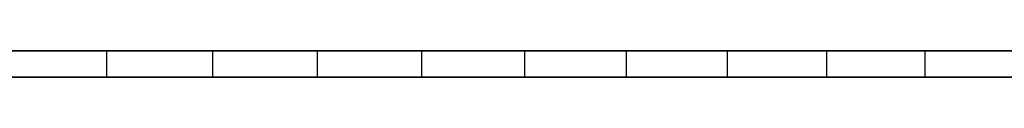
# Model space of a CAD drawing. Extents: x -125 to 125, y -143 to 0.
# Tile 240 of 241: x 30.515 to 60.512, y -19.8 to -19. Entities that reach past the tile are written whole.
import ezdxf

# ---------------------------------------------------------------- set-up
doc = ezdxf.new("R2010")
doc.units = 0
doc.header["$LTSCALE"] = 25.4
doc.layers.get('0').update_dxf_attribs({"linetype": 'CONTINUOUS'})

# ---------------------------------------------------------------- blocks, each defined once
blk = doc.blocks.new('NL2500026672_STL')
at = {"color": 0}
for p, q in [((26.645, -19, -122.127), (33.162, -19, -120.521)), ((26.645, -19, -122.127), (33.162, -19, -120.521)), ((36.386, -19, 119.587), (29.914, -19, 121.368)), ((36.386, -19, 119.587), (29.914, -19, 121.368)), ((33.162, -19, -120.521), (33.162, -19.8, -120.521)), ((33.162, -19, -120.521), (39.583, -19, -118.567)), ((33.162, -19, -120.521), (33.162, -19.8, -120.521)), ((33.162, -19, -120.521), (39.583, -19, -118.567)), ((42.753, -19, 117.462), (36.386, -19, 119.587)), ((36.386, -19, 119.587), (36.386, -19.8, 119.587)), ((36.386, -19, 119.587), (36.386, -19.8, 119.587)), ((42.753, -19, 117.462), (36.386, -19, 119.587)), ((39.583, -19, -118.567), (39.583, -19.8, -118.567)), ((39.583, -19, -118.567), (45.891, -19, -116.271)), ((39.583, -19, -118.567), (39.583, -19.8, -118.567)), ((39.583, -19, -118.567), (45.891, -19, -116.271)), ((48.996, -19, 114.997), (42.753, -19, 117.462)), ((42.753, -19, 117.462), (42.753, -19.8, 117.462)), ((42.753, -19, 117.462), (42.753, -19.8, 117.462)), ((48.996, -19, 114.997), (42.753, -19, 117.462)), ((45.891, -19, -116.271), (45.891, -19.8, -116.271)), ((45.891, -19, -116.271), (52.066, -19, -113.641)), ((45.891, -19, -116.271), (45.891, -19.8, -116.271)), ((45.891, -19, -116.271), (52.066, -19, -113.641)), ((55.098, -19, 112.202), (48.996, -19, 114.997)), ((48.996, -19, 114.997), (48.996, -19.8, 114.997)), ((48.996, -19, 114.997), (48.996, -19.8, 114.997)), ((55.098, -19, 112.202), (48.996, -19, 114.997)), ((52.066, -19, -113.641), (52.066, -19.8, -113.641)), ((52.066, -19, -113.641), (58.09, -19, -110.682)), ((52.066, -19, -113.641), (52.066, -19.8, -113.641)), ((52.066, -19, -113.641), (58.09, -19, -110.682)), ((61.041, -19, 109.082), (55.098, -19, 112.202)), ((55.098, -19, 112.202), (55.098, -19.8, 112.202)), ((55.098, -19, 112.202), (55.098, -19.8, 112.202)), ((61.041, -19, 109.082), (55.098, -19, 112.202)), ((58.09, -19, -110.682), (58.09, -19.8, -110.682)), ((58.09, -19, -110.682), (63.948, -19, -107.404)), ((58.09, -19, -110.682), (58.09, -19.8, -110.682)), ((58.09, -19, -110.682), (63.948, -19, -107.404)), ((33.162, -19.8, -120.521), (26.645, -19.8, -122.127)), ((33.162, -19.8, -120.521), (26.645, -19.8, -122.127)), ((29.914, -19.8, 121.368), (36.386, -19.8, 119.587)), ((29.914, -19.8, 121.368), (36.386, -19.8, 119.587)), ((39.583, -19.8, -118.567), (33.162, -19.8, -120.521)), ((39.583, -19.8, -118.567), (33.162, -19.8, -120.521)), ((36.386, -19.8, 119.587), (42.753, -19.8, 117.462)), ((36.386, -19.8, 119.587), (42.753, -19.8, 117.462)), ((45.891, -19.8, -116.271), (39.583, -19.8, -118.567)), ((45.891, -19.8, -116.271), (39.583, -19.8, -118.567)), ((42.753, -19.8, 117.462), (48.996, -19.8, 114.997)), ((42.753, -19.8, 117.462), (48.996, -19.8, 114.997)), ((52.066, -19.8, -113.641), (45.891, -19.8, -116.271)), ((52.066, -19.8, -113.641), (45.891, -19.8, -116.271)), ((48.996, -19.8, 114.997), (55.098, -19.8, 112.202)), ((48.996, -19.8, 114.997), (55.098, -19.8, 112.202)), ((58.09, -19.8, -110.682), (52.066, -19.8, -113.641)), ((58.09, -19.8, -110.682), (52.066, -19.8, -113.641)), ((55.098, -19.8, 112.202), (61.041, -19.8, 109.082)), ((55.098, -19.8, 112.202), (61.041, -19.8, 109.082)), ((63.948, -19.8, -107.404), (58.09, -19.8, -110.682)), ((63.948, -19.8, -107.404), (58.09, -19.8, -110.682))]:
    blk.add_line(p, q, dxfattribs=at)

msp = doc.modelspace()

# ---------------------------------------------------------------- block references
at = {"color": 253}
msp.add_blockref('NL2500026672_STL', (0, 0), dxfattribs=at)

doc.saveas('drawing.dxf')
